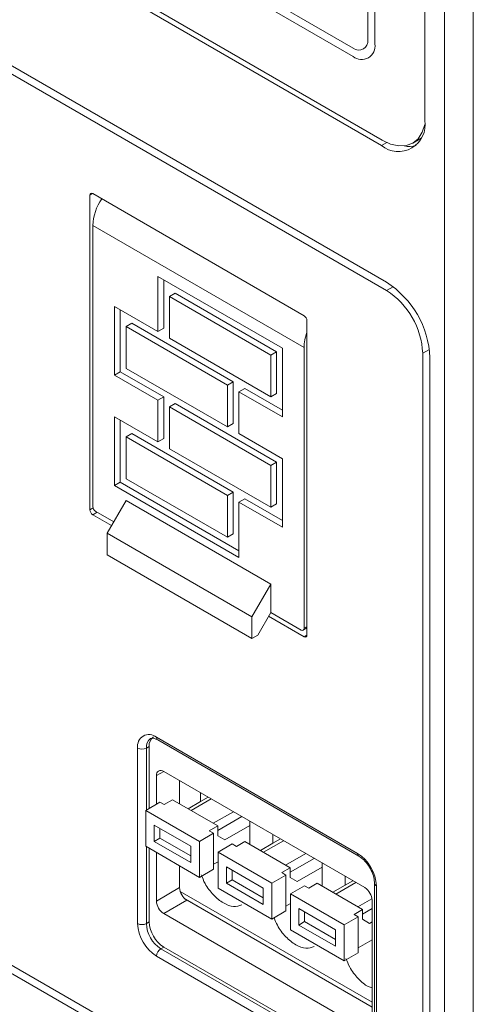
# Model space of a CAD drawing. Header units: millimetres. Extents: x -420 to 420, y -297 to 297.
# Tile 104 of 141: x 241 to 261, y 86 to 130. Entities that reach past the tile are written whole.
import ezdxf

# ---------------------------------------------------------------- set-up
doc = ezdxf.new("R2010")
doc.units = ezdxf.units.MM
doc.header["$MEASUREMENT"] = 0
doc.layers.add('layer 1', color=7, linetype='Continuous')

msp = doc.modelspace()

# ---------------------------------------------------------------- linework, layer by layer
at = {"layer": 'layer 1', "color": 7, "lineweight": 9}
for points in [[(260.0457, 63.3988), (260.0457, 63.3988), (260.0457, 172.0858), (260.0457, 172.0858)], [(261.3529, 171.7083), (261.3529, 171.7083), (261.3529, 63.7763), (261.3529, 63.7763)], [(259.1633, 125.6862), (259.1633, 125.6862), (259.1633, 168.1797), (259.1633, 168.1797)], [(221.711, 145.0425), (221.711, 145.0425), (257.2024, 124.5539), (257.2024, 124.5539)], [(221.9399, 145.1746), (221.9399, 145.1746), (257.2351, 124.7992), (257.2351, 124.7992)], [(221.4823, 139.1364), (221.4823, 139.1364), (257.4311, 118.3836), (257.4311, 118.3836)], [(221.4823, 138.7591), (221.4823, 138.7591), (257.4311, 118.0063), (257.4311, 118.0063)], [(256.5814, 129.3278), (256.5814, 129.3278), (256.5814, 133.1015), (256.5814, 133.1015)], [(256.9082, 129.139), (256.9082, 129.139), (256.9082, 132.9129), (256.9082, 132.9129)], [(250.6988, 131.9688), (250.6988, 131.9688), (255.9279, 128.9502), (255.9279, 128.9502)], [(250.6988, 131.5915), (250.6988, 131.5915), (255.9279, 128.5729), (255.9279, 128.5729)], [(259.0128, 124.9034), (259.0128, 124.9034), (258.8828, 124.8129), (258.8828, 124.8129)], [(257.2024, 124.5539), (257.2024, 124.5539), (257.4421, 124.6923), (257.4421, 124.6923)], [(258.2219, 124.537), (258.4037, 124.4997), (258.5917, 124.5054), (258.771, 124.5539)], [(258.6214, 124.6618), (258.6214, 124.6618), (258.8828, 124.8129), (258.8828, 124.8129)], [(244.1627, 122.3827), (244.1627, 122.3827), (244.032, 122.3071), (244.032, 122.3071)], [(244.032, 122.3071), (244.032, 122.3071), (244.032, 108.1176), (244.032, 108.1176)], [(253.7056, 116.8738), (253.7056, 116.8738), (244.1627, 122.3827), (244.1627, 122.3827)], [(244.5648, 122.1505), (244.3204, 121.7958), (244.181, 121.3791), (244.1627, 120.9487)], [(253.7056, 115.4398), (253.7056, 115.4398), (244.1627, 120.9487), (244.1627, 120.9487)], [(244.1627, 120.9487), (244.1627, 120.9487), (244.1627, 108.2685), (244.1627, 108.2685)], [(247.104, 118.6469), (247.104, 118.6469), (252.7252, 115.4019), (252.7252, 115.4019)], [(247.104, 116.1561), (247.104, 116.1561), (247.104, 118.6469), (247.104, 118.6469)], [(247.3654, 116.307), (247.3654, 116.307), (247.3654, 118.4958), (247.3654, 118.4958)], [(259.392, 114.9874), (259.3289, 116.3708), (258.5978, 117.6375), (257.4311, 118.3836)], [(247.8884, 117.8921), (247.8884, 117.8921), (247.6268, 117.7412), (247.6268, 117.7412)], [(247.8884, 117.8921), (247.8884, 117.8921), (252.4636, 115.2508), (252.4636, 115.2508)], [(257.7344, 118.1814), (257.7344, 118.1814), (257.4311, 118.0063), (257.4311, 118.0063)], [(259.0651, 115.1759), (259.0126, 116.329), (258.4033, 117.3844), (257.4311, 118.0063)], [(247.6268, 115.8542), (247.6268, 115.8542), (247.6268, 117.7412), (247.6268, 117.7412)], [(247.6268, 117.7412), (247.6268, 117.7412), (252.2022, 115.1), (252.2022, 115.1)], [(245.1431, 117.2881), (245.1431, 117.2881), (247.104, 116.1561), (247.104, 116.1561)], [(245.1431, 114.1935), (245.1431, 114.1935), (245.1431, 117.2881), (245.1431, 117.2881)], [(245.4047, 114.3444), (245.4047, 114.3444), (245.4047, 117.1372), (245.4047, 117.1372)], [(245.9275, 116.5333), (245.9275, 116.5333), (245.6661, 116.3824), (245.6661, 116.3824)], [(245.9275, 116.5333), (245.9275, 116.5333), (250.5029, 113.892), (250.5029, 113.892)], [(253.8363, 116.6473), (253.832, 116.7396), (253.7834, 116.8241), (253.7056, 116.8738)], [(253.8363, 102.4576), (253.8363, 102.4576), (253.8363, 116.6473), (253.8363, 116.6473)], [(245.6661, 116.3824), (245.6661, 116.3824), (250.2415, 113.7412), (250.2415, 113.7412)], [(245.6661, 114.4954), (245.6661, 114.4954), (245.6661, 116.3824), (245.6661, 116.3824)], [(247.3654, 116.307), (247.3654, 116.307), (247.104, 116.1561), (247.104, 116.1561)], [(253.8363, 116.1095), (253.7542, 115.8955), (253.7098, 115.6688), (253.7056, 115.4398)], [(247.6268, 115.8542), (247.6268, 115.8542), (252.2022, 113.213), (252.2022, 113.213)], [(252.4636, 115.2508), (252.4636, 115.2508), (252.2022, 115.1), (252.2022, 115.1)], [(252.2022, 113.213), (252.2022, 113.213), (252.2022, 115.1), (252.2022, 115.1)], [(252.4636, 113.3638), (252.4636, 113.3638), (252.4636, 115.2508), (252.4636, 115.2508)], [(252.7252, 112.3073), (252.7252, 112.3073), (252.7252, 115.4019), (252.7252, 115.4019)], [(253.7056, 115.4398), (253.7056, 115.4398), (253.7056, 102.7595), (253.7056, 102.7595)], [(259.3683, 115.351), (259.3683, 115.351), (259.0651, 115.1759), (259.0651, 115.1759)], [(259.0651, 78.7207), (259.0651, 78.7207), (259.0651, 115.1759), (259.0651, 115.1759)], [(259.392, 78.5319), (259.392, 78.5319), (259.392, 114.9874), (259.392, 114.9874)], [(245.4047, 114.3444), (245.4047, 114.3444), (245.1431, 114.1935), (245.1431, 114.1935)], [(245.4047, 114.3444), (245.4047, 114.3444), (247.3654, 113.2124), (247.3654, 113.2124)], [(245.6661, 114.4954), (245.6661, 114.4954), (250.2415, 111.8542), (250.2415, 111.8542)], [(245.1431, 114.1935), (245.1431, 114.1935), (247.104, 113.0616), (247.104, 113.0616)], [(250.5029, 113.892), (250.5029, 113.892), (250.2415, 113.7412), (250.2415, 113.7412)], [(250.5029, 112.005), (250.5029, 112.005), (250.5029, 113.892), (250.5029, 113.892)], [(250.2415, 111.8542), (250.2415, 111.8542), (250.2415, 113.7412), (250.2415, 113.7412)], [(251.0257, 113.5901), (251.0257, 113.5901), (250.7643, 113.4393), (250.7643, 113.4393)], [(250.7643, 111.5523), (250.7643, 111.5523), (250.7643, 113.4393), (250.7643, 113.4393)], [(250.7643, 113.4393), (250.7643, 113.4393), (252.7252, 112.3073), (252.7252, 112.3073)], [(251.0257, 113.5901), (251.0257, 113.5901), (252.7252, 112.6092), (252.7252, 112.6092)], [(252.4636, 113.3638), (252.4636, 113.3638), (252.2022, 113.213), (252.2022, 113.213)], [(247.104, 113.0616), (247.104, 113.0616), (247.3654, 113.2124), (247.3654, 113.2124)], [(247.104, 111.1746), (247.104, 111.1746), (247.104, 113.0616), (247.104, 113.0616)], [(247.3654, 111.3255), (247.3654, 111.3255), (247.3654, 113.2124), (247.3654, 113.2124)], [(247.8884, 112.9105), (247.8884, 112.9105), (247.6268, 112.7597), (247.6268, 112.7597)], [(247.8884, 112.9105), (247.8884, 112.9105), (252.4636, 110.2693), (252.4636, 110.2693)], [(247.6268, 112.7597), (247.6268, 112.7597), (252.2022, 110.1184), (252.2022, 110.1184)], [(247.6268, 110.8727), (247.6268, 110.8727), (247.6268, 112.7597), (247.6268, 112.7597)], [(245.1431, 112.3066), (245.1431, 112.3066), (247.104, 111.1746), (247.104, 111.1746)], [(245.1431, 109.212), (245.1431, 109.212), (245.1431, 112.3066), (245.1431, 112.3066)], [(245.4047, 109.3629), (245.4047, 109.3629), (245.4047, 112.1557), (245.4047, 112.1557)], [(250.5029, 112.005), (250.5029, 112.005), (250.2415, 111.8542), (250.2415, 111.8542)], [(245.9275, 111.5519), (245.9275, 111.5519), (245.6661, 111.4009), (245.6661, 111.4009)], [(245.9275, 111.5519), (245.9275, 111.5519), (250.5029, 108.9105), (250.5029, 108.9105)], [(250.7643, 111.5523), (250.7643, 111.5523), (252.7252, 110.4203), (252.7252, 110.4203)], [(245.6661, 109.5139), (245.6661, 109.5139), (245.6661, 111.4009), (245.6661, 111.4009)], [(245.6661, 111.4009), (245.6661, 111.4009), (250.2415, 108.7597), (250.2415, 108.7597)], [(247.3654, 111.3255), (247.3654, 111.3255), (247.104, 111.1746), (247.104, 111.1746)], [(247.6268, 110.8727), (247.6268, 110.8727), (252.2022, 108.2315), (252.2022, 108.2315)], [(252.4636, 110.2693), (252.4636, 110.2693), (252.2022, 110.1184), (252.2022, 110.1184)], [(252.4636, 108.3823), (252.4636, 108.3823), (252.4636, 110.2693), (252.4636, 110.2693)], [(252.7252, 107.3258), (252.7252, 107.3258), (252.7252, 110.4203), (252.7252, 110.4203)], [(252.2022, 108.2315), (252.2022, 108.2315), (252.2022, 110.1184), (252.2022, 110.1184)], [(245.4047, 109.3629), (245.4047, 109.3629), (245.1431, 109.212), (245.1431, 109.212)], [(245.4047, 109.3629), (245.4047, 109.3629), (250.7643, 106.2689), (250.7643, 106.2689)], [(245.6661, 109.5139), (245.6661, 109.5139), (250.2415, 106.8727), (250.2415, 106.8727)], [(245.1431, 109.212), (245.1431, 109.212), (250.7643, 105.967), (250.7643, 105.967)], [(250.5029, 108.9105), (250.5029, 108.9105), (250.2415, 108.7597), (250.2415, 108.7597)], [(250.5029, 107.0237), (250.5029, 107.0237), (250.5029, 108.9105), (250.5029, 108.9105)], [(245.6661, 108.5306), (245.6661, 108.5306), (244.8164, 107.0588), (244.8164, 107.0588)], [(252.2022, 104.7574), (252.2022, 104.7574), (245.6661, 108.5306), (245.6661, 108.5306)], [(250.2415, 106.8727), (250.2415, 106.8727), (250.2415, 108.7597), (250.2415, 108.7597)], [(251.0257, 108.6088), (251.0257, 108.6088), (250.7643, 108.4578), (250.7643, 108.4578)], [(250.7643, 105.967), (250.7643, 105.967), (250.7643, 108.4578), (250.7643, 108.4578)], [(250.7643, 108.4578), (250.7643, 108.4578), (252.7252, 107.3258), (252.7252, 107.3258)], [(251.0257, 108.6088), (251.0257, 108.6088), (252.7252, 107.6277), (252.7252, 107.6277)], [(244.032, 108.1176), (244.032, 108.1176), (244.1744, 108.1997), (244.1744, 108.1997)], [(244.032, 108.1176), (244.0363, 108.0253), (244.0849, 107.9409), (244.1627, 107.8911)], [(244.1627, 108.2685), (244.167, 108.1762), (244.2156, 108.0917), (244.2934, 108.042)], [(244.3589, 108.0043), (244.3589, 108.0043), (244.1627, 107.8911), (244.1627, 107.8911)], [(245.1115, 107.5698), (245.1115, 107.5698), (244.2934, 108.042), (244.2934, 108.042)], [(252.4636, 108.3823), (252.4636, 108.3823), (252.2022, 108.2315), (252.2022, 108.2315)], [(244.1627, 107.8911), (244.1627, 107.8911), (245.0133, 107.4001), (245.0133, 107.4001)], [(251.3525, 103.2856), (251.3525, 103.2856), (244.8164, 107.0588), (244.8164, 107.0588)], [(244.8164, 107.0588), (244.8164, 107.0588), (244.8164, 106.0798), (244.8164, 106.0798)], [(250.5029, 107.0237), (250.5029, 107.0237), (250.2415, 106.8727), (250.2415, 106.8727)], [(251.3525, 102.3066), (251.3525, 102.3066), (244.8164, 106.0798), (244.8164, 106.0798)], [(252.2022, 104.7574), (252.2022, 104.7574), (251.3525, 103.2856), (251.3525, 103.2856)], [(252.2022, 103.4764), (252.2022, 103.4764), (252.2022, 104.7574), (252.2022, 104.7574)], [(251.3525, 103.2856), (251.3525, 103.2856), (251.3525, 102.3066), (251.3525, 102.3066)], [(251.6139, 102.4576), (251.6139, 102.4576), (252.2022, 103.4764), (252.2022, 103.4764)], [(252.1042, 103.3065), (252.1042, 103.3065), (253.7056, 102.3822), (253.7056, 102.3822)], [(253.5748, 102.6841), (253.5748, 102.6841), (252.2022, 103.4764), (252.2022, 103.4764)], [(253.6673, 102.6748), (253.6673, 102.6748), (253.8363, 102.7724), (253.8363, 102.7724)], [(253.7056, 102.7595), (253.7056, 102.7595), (253.8363, 102.8349), (253.8363, 102.8349)], [(251.3525, 102.3066), (251.3525, 102.3066), (251.6139, 102.4576), (251.6139, 102.4576)], [(253.7056, 102.3822), (253.7056, 102.3822), (253.8363, 102.4576), (253.8363, 102.4576)], [(246.774, 97.7863), (246.6369, 97.6909), (246.5627, 97.5282), (246.5812, 97.3622)], [(246.9033, 97.861), (246.767, 97.7654), (246.6936, 97.6031), (246.7119, 97.4376)], [(247.0386, 97.8529), (247.0323, 97.8031), (247.0545, 97.754), (247.0961, 97.7259)], [(247.0386, 97.8529), (247.0386, 97.8529), (256.1238, 92.6081), (256.1238, 92.6081)], [(246.1889, 89.4372), (246.1889, 89.4372), (246.1889, 97.3622), (246.1889, 97.3622)], [(246.1889, 97.3622), (246.3119, 97.2984), (246.4581, 97.2984), (246.5812, 97.3622)], [(246.7119, 97.4376), (246.7119, 97.4376), (246.5812, 97.3622), (246.5812, 97.3622)], [(246.5812, 97.3622), (246.5812, 97.3622), (246.5812, 94.5651), (246.5812, 94.5651)], [(246.7119, 97.4376), (246.7119, 97.4376), (246.7119, 94.6406), (246.7119, 94.6406)], [(247.0961, 97.7259), (247.0961, 97.7259), (256.1813, 92.4811), (256.1813, 92.4811)], [(247.3654, 96.3055), (247.3654, 96.3055), (247.0386, 96.1169), (247.0386, 96.1169)], [(247.0386, 96.1169), (247.0386, 96.1169), (247.0386, 94.8291), (247.0386, 94.8291)], [(256.4507, 91.0607), (256.4507, 91.0607), (247.3654, 96.3057), (247.3654, 96.3057)], [(248.0844, 94.8441), (248.0844, 94.8441), (248.0844, 95.8905), (248.0844, 95.8905)], [(249.0317, 94.9473), (249.0317, 94.9473), (249.0317, 95.3436), (249.0317, 95.3436)], [(249.3752, 95.1454), (249.3752, 95.1454), (249.0317, 94.9473), (249.0317, 94.9473)], [(246.5524, 94.5485), (246.5524, 94.5485), (247.1913, 94.9173), (247.1913, 94.9173)], [(247.1913, 94.9173), (247.1913, 94.9173), (247.3828, 94.8068), (247.3828, 94.8068)], [(247.3828, 94.8068), (247.3828, 94.8068), (247.766, 95.0279), (247.766, 95.0279)], [(247.766, 95.0279), (247.766, 95.0279), (249.8102, 93.8478), (249.8102, 93.8478)], [(248.4689, 94.6223), (248.4689, 94.6223), (249.0317, 94.9473), (249.0317, 94.9473)], [(248.6085, 94.5417), (248.6085, 94.5417), (249.5147, 95.0648), (249.5147, 95.0648)], [(246.5524, 94.5485), (246.5524, 94.5485), (248.9797, 93.1474), (248.9797, 93.1474)], [(246.5524, 92.9257), (246.5524, 92.9257), (246.5524, 94.5485), (246.5524, 94.5485)], [(249.6066, 93.9654), (249.6066, 93.9654), (250.513, 94.4886), (250.513, 94.4886)], [(249.8102, 93.6402), (249.8102, 93.6402), (250.8963, 94.2673), (250.8963, 94.2673)], [(248.5965, 92.9259), (248.5965, 92.9259), (246.9358, 93.8848), (246.9358, 93.8848)], [(246.9358, 93.8848), (246.9358, 93.8848), (246.9358, 93.1472), (246.9358, 93.1472)], [(249.8102, 93.8478), (249.8102, 93.8478), (249.4269, 93.6267), (249.4269, 93.6267)], [(249.8102, 93.8478), (249.8102, 93.8478), (249.8102, 93.4054), (249.8102, 93.4054)], [(250.1294, 93.2209), (250.1294, 93.2209), (251.254, 93.87), (251.254, 93.87)], [(251.254, 93.0144), (251.254, 93.0144), (251.254, 94.0608), (251.254, 94.0608)], [(247.1972, 93.7338), (247.1972, 93.7338), (247.1972, 93.298), (247.1972, 93.298)], [(249.6184, 93.516), (249.6184, 93.516), (248.9797, 93.1474), (248.9797, 93.1474)], [(249.4269, 93.6267), (249.4269, 93.6267), (249.6184, 93.516), (249.6184, 93.516)], [(249.6184, 93.516), (249.6184, 93.516), (249.6184, 91.8932), (249.6184, 91.8932)], [(249.8102, 93.4054), (249.8102, 93.4054), (250.1294, 93.2209), (250.1294, 93.2209)], [(252.2998, 93.0605), (252.2998, 93.0605), (252.2998, 93.457), (252.2998, 93.457)], [(248.9797, 91.5246), (248.9797, 91.5246), (246.5524, 92.9257), (246.5524, 92.9257)], [(246.5812, 92.9093), (246.5812, 92.9093), (246.5812, 89.4372), (246.5812, 89.4372)], [(246.9358, 93.1472), (246.9358, 93.1472), (247.1972, 93.298), (247.1972, 93.298)], [(246.9358, 93.1472), (246.9358, 93.1472), (248.5965, 92.1884), (248.5965, 92.1884)], [(247.1972, 93.298), (247.1972, 93.298), (248.5965, 92.4902), (248.5965, 92.4902)], [(248.5965, 92.1884), (248.5965, 92.1884), (248.5965, 92.9259), (248.5965, 92.9259)], [(248.9797, 93.1474), (248.9797, 93.1474), (248.9797, 91.5246), (248.9797, 91.5246)], [(249.8205, 92.6619), (249.8205, 92.6619), (250.4592, 93.0307), (250.4592, 93.0307)], [(250.4592, 93.0307), (250.4592, 93.0307), (250.6509, 92.92), (250.6509, 92.92)], [(250.6509, 92.92), (250.6509, 92.92), (251.0342, 93.1413), (251.0342, 93.1413)], [(251.0342, 93.1413), (251.0342, 93.1413), (253.0783, 91.9612), (253.0783, 91.9612)], [(251.2157, 93.0366), (251.2157, 93.0366), (251.254, 93.0586), (251.254, 93.0586)], [(251.7369, 92.7357), (251.7369, 92.7357), (252.2998, 93.0605), (252.2998, 93.0605)], [(251.8764, 92.6551), (251.8764, 92.6551), (252.7829, 93.1782), (252.7829, 93.1782)], [(252.6433, 93.2588), (252.6433, 93.2588), (252.2998, 93.0605), (252.2998, 93.0605)], [(246.7119, 92.8338), (246.7119, 92.8338), (246.7119, 89.5126), (246.7119, 89.5126)], [(247.0386, 92.6451), (247.0386, 92.6451), (247.0386, 90.456), (247.0386, 90.456)], [(249.8205, 92.6619), (249.8205, 92.6619), (252.2479, 91.2608), (252.2479, 91.2608)], [(249.8205, 91.0391), (249.8205, 91.0391), (249.8205, 92.6619), (249.8205, 92.6619)], [(252.8747, 92.0788), (252.8747, 92.0788), (253.781, 92.602), (253.781, 92.602)], [(256.1238, 92.6081), (256.1176, 92.5584), (256.1397, 92.5092), (256.1813, 92.4811)], [(256.9737, 91.1364), (256.9463, 91.7359), (256.6295, 92.2848), (256.1238, 92.6081)], [(248.0844, 91.0598), (248.0844, 91.0598), (248.0844, 92.0415), (248.0844, 92.0415)], [(249.8205, 92.2312), (249.8205, 92.2312), (249.6184, 92.1145), (249.6184, 92.1145)], [(251.8646, 91.0393), (251.8646, 91.0393), (250.2037, 91.998), (250.2037, 91.998)], [(250.2037, 91.998), (250.2037, 91.998), (250.2037, 91.2606), (250.2037, 91.2606)], [(253.0783, 91.7536), (253.0783, 91.7536), (254.1644, 92.3807), (254.1644, 92.3807)], [(254.5221, 91.1278), (254.5221, 91.1278), (254.5221, 92.1742), (254.5221, 92.1742)], [(249.6184, 91.8932), (249.6184, 91.8932), (248.9797, 91.5246), (248.9797, 91.5246)], [(250.4651, 91.8472), (250.4651, 91.8472), (250.4651, 91.4114), (250.4651, 91.4114)], [(252.8866, 91.6294), (252.8866, 91.6294), (252.2479, 91.2608), (252.2479, 91.2608)], [(253.0783, 91.9612), (253.0783, 91.9612), (252.6949, 91.7401), (252.6949, 91.7401)], [(252.6949, 91.7401), (252.6949, 91.7401), (252.8866, 91.6294), (252.8866, 91.6294)], [(252.8866, 91.6294), (252.8866, 91.6294), (252.8866, 90.0066), (252.8866, 90.0066)], [(253.0783, 91.9612), (253.0783, 91.9612), (253.0783, 91.5187), (253.0783, 91.5187)], [(253.3976, 91.3343), (253.3976, 91.3343), (254.5221, 91.9834), (254.5221, 91.9834)], [(255.5679, 91.1739), (255.5679, 91.1739), (255.5679, 91.5704), (255.5679, 91.5704)], [(250.2037, 91.2606), (250.2037, 91.2606), (250.4651, 91.4114), (250.4651, 91.4114)], [(250.2037, 91.2606), (250.2037, 91.2606), (251.8646, 90.3017), (251.8646, 90.3017)], [(250.4651, 91.4114), (250.4651, 91.4114), (251.8646, 90.6036), (251.8646, 90.6036)], [(252.2479, 91.2608), (252.2479, 91.2608), (252.2479, 89.638), (252.2479, 89.638)], [(253.0783, 91.5187), (253.0783, 91.5187), (253.3976, 91.3343), (253.3976, 91.3343)], [(253.0886, 90.7753), (253.0886, 90.7753), (253.7274, 91.1441), (253.7274, 91.1441)], [(253.7274, 91.1441), (253.7274, 91.1441), (253.9191, 91.0334), (253.9191, 91.0334)], [(253.9191, 91.0334), (253.9191, 91.0334), (254.3023, 91.2547), (254.3023, 91.2547)], [(254.3023, 91.2547), (254.3023, 91.2547), (256.3462, 90.0746), (256.3462, 90.0746)], [(254.4837, 91.1498), (254.4837, 91.1498), (254.5221, 91.172), (254.5221, 91.172)], [(255.005, 90.8491), (255.005, 90.8491), (255.5679, 91.1739), (255.5679, 91.1739)], [(255.1446, 90.7685), (255.1446, 90.7685), (256.0508, 91.2916), (256.0508, 91.2916)], [(255.9112, 91.3722), (255.9112, 91.3722), (255.5679, 91.1739), (255.5679, 91.1739)], [(256.8923, 91.2497), (256.8923, 91.2497), (256.8923, 83.3245), (256.8923, 83.3245)], [(256.8923, 91.2495), (256.8973, 91.1999), (256.9284, 91.1569), (256.9737, 91.1364)], [(256.9737, 91.1364), (256.9737, 91.1364), (256.9737, 83.2113), (256.9737, 83.2113)], [(247.0386, 90.456), (247.0386, 90.456), (248.0844, 91.0598), (248.0844, 91.0598)], [(248.0844, 91.0598), (248.0949, 90.8293), (248.2168, 90.6182), (248.4112, 90.4937)], [(256.7775, 85.8905), (256.7775, 85.8905), (248.1118, 90.8931), (248.1118, 90.8931)], [(252.2479, 89.638), (252.2479, 89.638), (249.8205, 91.0391), (249.8205, 91.0391)], [(251.8646, 90.3017), (251.8646, 90.3017), (251.8646, 91.0393), (251.8646, 91.0393)], [(253.0886, 90.7753), (253.0886, 90.7753), (255.516, 89.374), (255.516, 89.374)], [(253.0886, 89.1525), (253.0886, 89.1525), (253.0886, 90.7753), (253.0886, 90.7753)], [(256.7775, 90.4949), (256.767, 90.7254), (256.6452, 90.9365), (256.4507, 91.0607)], [(235.8319, 90.246), (235.8319, 90.246), (257.4311, 77.7771), (257.4311, 77.7771)], [(247.0386, 90.456), (247.0491, 90.2255), (247.1709, 90.0144), (247.3654, 89.8901)], [(248.4112, 90.4937), (248.4112, 90.4937), (247.3654, 89.8901), (247.3654, 89.8901)], [(248.3452, 90.5398), (248.3452, 90.5398), (256.7775, 85.6718), (256.7775, 85.6718)], [(256.7775, 85.664), (256.7775, 85.664), (248.4112, 90.4937), (248.4112, 90.4937)], [(253.0886, 90.3446), (253.0886, 90.3446), (252.8866, 90.2279), (252.8866, 90.2279)], [(256.1429, 90.1922), (256.1429, 90.1922), (256.7735, 90.5562), (256.7735, 90.5562)], [(256.7775, 84.8339), (256.7775, 84.8339), (256.7775, 90.4949), (256.7775, 90.4949)], [(235.5049, 90.0573), (235.5049, 90.0573), (257.4311, 77.3996), (257.4311, 77.3996)], [(247.3654, 89.8901), (247.3654, 89.8901), (256.4507, 84.6452), (256.4507, 84.6452)], [(252.8866, 90.0066), (252.8866, 90.0066), (252.2479, 89.638), (252.2479, 89.638)], [(255.1326, 89.1527), (255.1326, 89.1527), (253.4719, 90.1114), (253.4719, 90.1114)], [(253.4719, 90.1114), (253.4719, 90.1114), (253.4719, 89.3738), (253.4719, 89.3738)], [(253.7333, 89.9606), (253.7333, 89.9606), (253.7333, 89.5248), (253.7333, 89.5248)], [(256.3462, 90.0746), (256.3462, 90.0746), (255.963, 89.8534), (255.963, 89.8534)], [(255.963, 89.8534), (255.963, 89.8534), (256.1547, 89.7428), (256.1547, 89.7428)], [(256.3462, 89.867), (256.3462, 89.867), (256.7775, 90.1161), (256.7775, 90.1161)], [(256.3462, 90.0746), (256.3462, 90.0746), (256.3462, 89.6321), (256.3462, 89.6321)], [(246.1889, 89.4372), (246.2163, 88.8377), (246.5331, 88.2888), (247.0386, 87.9655)], [(246.1889, 89.4372), (246.3119, 89.3734), (246.4581, 89.3734), (246.5812, 89.4372)], [(246.5812, 89.4372), (246.5812, 89.4372), (246.7119, 89.5126), (246.7119, 89.5126)], [(246.5812, 89.4372), (246.6021, 88.976), (246.8459, 88.5537), (247.2347, 88.3051)], [(246.7119, 89.5126), (246.7328, 89.0514), (246.9766, 88.6293), (247.3654, 88.3805)], [(253.4719, 89.3738), (253.4719, 89.3738), (253.7333, 89.5248), (253.7333, 89.5248)], [(253.4719, 89.3738), (253.4719, 89.3738), (255.1326, 88.4151), (255.1326, 88.4151)], [(253.7333, 89.5248), (253.7333, 89.5248), (255.1326, 88.717), (255.1326, 88.717)], [(256.1547, 89.7428), (256.1547, 89.7428), (255.516, 89.374), (255.516, 89.374)], [(255.516, 89.374), (255.516, 89.374), (255.516, 87.7514), (255.516, 87.7514)], [(256.1547, 89.7428), (256.1547, 89.7428), (256.1547, 88.12), (256.1547, 88.12)], [(256.3462, 89.6321), (256.3462, 89.6321), (256.6657, 89.4477), (256.6657, 89.4477)], [(256.6657, 89.4477), (256.6657, 89.4477), (256.7775, 89.5123), (256.7775, 89.5123)], [(255.516, 87.7514), (255.516, 87.7514), (253.0886, 89.1525), (253.0886, 89.1525)], [(255.1326, 88.4151), (255.1326, 88.4151), (255.1326, 89.1527), (255.1326, 89.1527)], [(256.7775, 88.7009), (256.7775, 88.7009), (256.1547, 88.3413), (256.1547, 88.3413)], [(247.2347, 88.3051), (247.1181, 88.2304), (247.0449, 88.1037), (247.0386, 87.9655)], [(247.3654, 88.3805), (247.3654, 88.3805), (247.2347, 88.3051), (247.2347, 88.3051)], [(247.2347, 88.3051), (247.2347, 88.3051), (256.32, 83.0603), (256.32, 83.0603)], [(247.3654, 88.3805), (247.3654, 88.3805), (256.4507, 83.1357), (256.4507, 83.1357)], [(256.1547, 88.12), (256.1547, 88.12), (255.516, 87.7514), (255.516, 87.7514)], [(256.1238, 82.7207), (256.1238, 82.7207), (247.0386, 87.9655), (247.0386, 87.9655)]]:
    msp.add_open_spline(points, degree=3, dxfattribs=at)
for points, knots in [([(255.9279, 128.9502), (256.0577, 128.8443), (256.2396, 128.8297), (256.3849, 128.9135), (256.3849, 128.9135), (256.53, 128.9974), (256.6082, 129.1623), (256.5814, 129.3278)], [0, 0, 0, 0, 0.3333333, 0.3333333, 0.3333333, 0.3333333, 1, 1, 1, 1]), ([(255.9279, 128.5729), (256.1227, 128.4139), (256.3956, 128.3919), (256.6134, 128.5177), (256.6134, 128.5177), (256.8312, 128.6435), (256.9485, 128.8907), (256.9082, 129.139)], [0, 0, 0, 0, 0.3333333, 0.3333333, 0.3333333, 0.3333333, 1, 1, 1, 1]), ([(257.2024, 124.5539), (257.5921, 124.2359), (258.1378, 124.1921), (258.5734, 124.4437), (258.5734, 124.4437), (259.0089, 124.6951), (259.2437, 125.1896), (259.1633, 125.6862)], [0, 0, 0, 0, 0.3333333, 0.3333333, 0.3333333, 0.3333333, 1, 1, 1, 1]), ([(257.2351, 124.7992), (257.2351, 124.7992), (257.6176, 124.6219), (257.6176, 124.6219), (257.6176, 124.6219), (257.6176, 124.6219), (257.9855, 124.5383), (257.9855, 124.5383), (257.9855, 124.5383), (257.9855, 124.5383), (258.3243, 124.5518), (258.3243, 124.5518), (258.3243, 124.5518), (258.3243, 124.5518), (258.6216, 124.662), (258.6216, 124.662), (258.6216, 124.662), (258.6216, 124.662), (258.8655, 124.8642), (258.8655, 124.8642), (258.8655, 124.8642), (258.8655, 124.8642), (259.0466, 125.1512), (259.0466, 125.1512), (259.0466, 125.1512), (259.0466, 125.1512), (259.1564, 125.5024), (259.1564, 125.5024)], [0, 0, 0, 0, 0.125, 0.125, 0.125, 0.125, 0.25, 0.25, 0.25, 0.25, 0.375, 0.375, 0.375, 0.375, 0.5, 0.5, 0.5, 0.5, 0.625, 0.625, 0.625, 0.625, 0.75, 0.75, 0.75, 0.75, 1, 1, 1, 1]), ([(244.1627, 122.3827), (244.1369, 122.4038), (244.1004, 122.4068), (244.0714, 122.3899), (244.0714, 122.3899), (244.0424, 122.3733), (244.0267, 122.3402), (244.032, 122.3071)], [0, 0, 0, 0, 0.3333333, 0.3333333, 0.3333333, 0.3333333, 1, 1, 1, 1]), ([(253.5748, 102.6841), (253.6007, 102.6628), (253.6371, 102.6599), (253.6662, 102.6767), (253.6662, 102.6767), (253.6952, 102.6935), (253.7109, 102.7264), (253.7056, 102.7595)], [0, 0, 0, 0, 0.3333333, 0.3333333, 0.3333333, 0.3333333, 1, 1, 1, 1]), ([(253.7056, 102.3822), (253.7314, 102.3609), (253.7679, 102.358), (253.7969, 102.3748), (253.7969, 102.3748), (253.8259, 102.3916), (253.8416, 102.4245), (253.8363, 102.4576)], [0, 0, 0, 0, 0.3333333, 0.3333333, 0.3333333, 0.3333333, 1, 1, 1, 1]), ([(247.0386, 97.8529), (246.8698, 97.9906), (246.6333, 98.0096), (246.4446, 97.9007), (246.4446, 97.9007), (246.2558, 97.7917), (246.154, 97.5774), (246.1889, 97.3622)], [0, 0, 0, 0, 0.3333333, 0.3333333, 0.3333333, 0.3333333, 1, 1, 1, 1]), ([(246.7757, 97.7795), (246.784, 97.7863), (246.7925, 97.7933), (246.8038, 97.7983), (246.8038, 97.7983), (246.8313, 97.8105), (246.8759, 97.8122), (246.9369, 97.7933), (246.9369, 97.7933), (246.9837, 97.7789), (247.0399, 97.7525), (247.0961, 97.7259)], [0, 0, 0, 0, 0.25, 0.25, 0.25, 0.25, 0.5, 0.5, 0.5, 0.5, 1, 1, 1, 1]), ([(247.3654, 96.3057), (247.3005, 96.3586), (247.2096, 96.366), (247.1369, 96.324), (247.1369, 96.324), (247.0643, 96.282), (247.0253, 96.1996), (247.0386, 96.1169)], [0, 0, 0, 0, 0.3333333, 0.3333333, 0.3333333, 0.3333333, 1, 1, 1, 1]), ([(256.1813, 92.4811), (256.237, 92.4443), (256.2926, 92.4075), (256.3483, 92.3602), (256.3483, 92.3602), (256.4211, 92.2983), (256.4943, 92.218), (256.5603, 92.1302), (256.5603, 92.1302), (256.6295, 92.0383), (256.6908, 91.9378), (256.7419, 91.8329), (256.7419, 91.8329), (256.7934, 91.7268), (256.8345, 91.6163), (256.8578, 91.5144), (256.8578, 91.5144), (256.8792, 91.4212), (256.8859, 91.3355), (256.8923, 91.2497)], [0, 0, 0, 0, 0.1666667, 0.1666667, 0.1666667, 0.1666667, 0.3333333, 0.3333333, 0.3333333, 0.3333333, 0.5, 0.5, 0.5, 0.5, 0.6666667, 0.6666667, 0.6666667, 0.6666667, 1, 1, 1, 1]), ([(249.0624, 91.6407), (249.1139, 91.5076), (249.1655, 91.3743), (249.233, 91.2475), (249.233, 91.2475), (249.3339, 91.0578), (249.4705, 90.8822), (249.6147, 90.7326), (249.6147, 90.7326), (249.7588, 90.5832), (249.9105, 90.4599), (250.0649, 90.3693), (250.0649, 90.3693), (250.2193, 90.2787), (250.376, 90.2211), (250.5151, 90.2127), (250.5151, 90.2127), (250.6543, 90.2046), (250.7755, 90.2458), (250.8968, 90.2871)], [0, 0, 0, 0, 0.1666667, 0.1666667, 0.1666667, 0.1666667, 0.3333333, 0.3333333, 0.3333333, 0.3333333, 0.5, 0.5, 0.5, 0.5, 0.6666667, 0.6666667, 0.6666667, 0.6666667, 1, 1, 1, 1]), ([(252.3542, 89.6994), (252.3989, 89.5849), (252.4436, 89.4705), (252.5011, 89.3609), (252.5011, 89.3609), (252.6006, 89.1706), (252.7381, 88.9954), (252.8827, 88.846), (252.8827, 88.846), (253.0273, 88.6966), (253.1787, 88.5733), (253.333, 88.4827), (253.333, 88.4827), (253.4872, 88.3921), (253.6442, 88.3345), (253.7832, 88.3261), (253.7832, 88.3261), (253.9222, 88.318), (254.0435, 88.3592), (254.1648, 88.4003)], [0, 0, 0, 0, 0.1666667, 0.1666667, 0.1666667, 0.1666667, 0.3333333, 0.3333333, 0.3333333, 0.3333333, 0.5, 0.5, 0.5, 0.5, 0.6666667, 0.6666667, 0.6666667, 0.6666667, 1, 1, 1, 1]), ([(255.5986, 87.8675), (255.6502, 87.7338), (255.7018, 87.6003), (255.7691, 87.4743), (255.7691, 87.4743), (255.8698, 87.2859), (256.0057, 87.1143), (256.1508, 86.9594), (256.1508, 86.9594), (256.296, 86.8045), (256.4501, 86.6662), (256.601, 86.5961), (256.601, 86.5961), (256.6601, 86.5686), (256.7189, 86.5518), (256.7775, 86.5347)], [0, 0, 0, 0, 0.2, 0.2, 0.2, 0.2, 0.4, 0.4, 0.4, 0.4, 0.6, 0.6, 0.6, 0.6, 1, 1, 1, 1])]:
    msp.add_open_spline(points, degree=3, knots=knots, dxfattribs=at)

doc.saveas('drawing.dxf')
